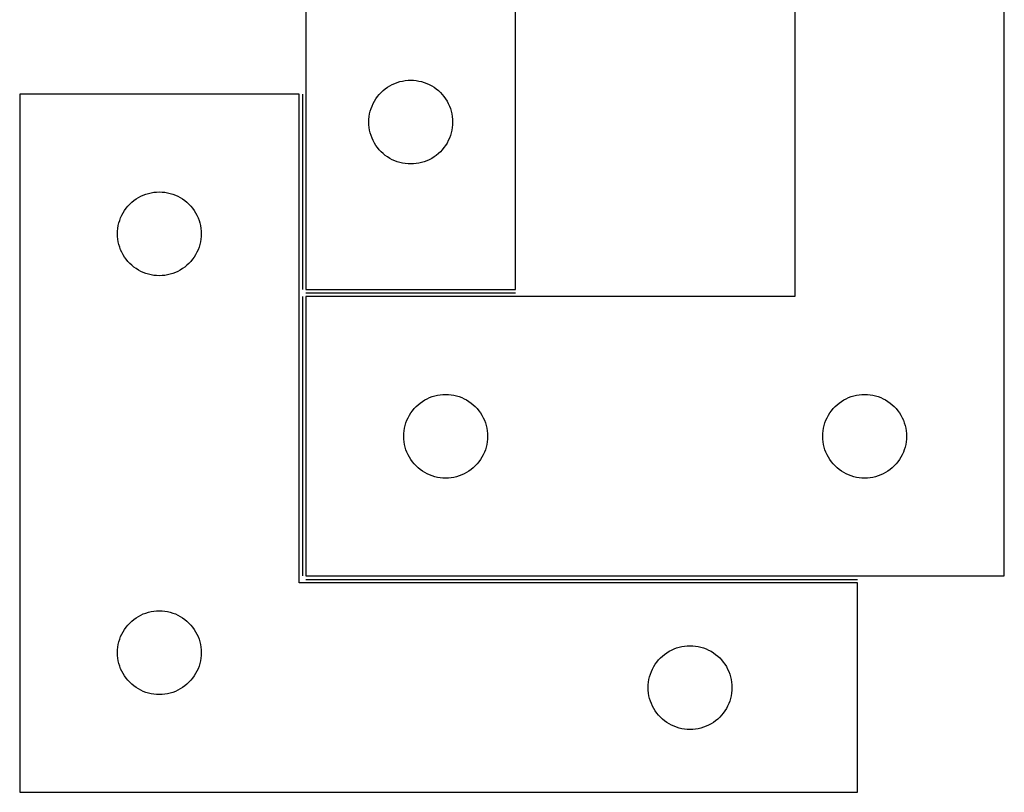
# Model space of a CAD drawing. Header units: millimetres. Extents: x 7 to 1239, y 7 to 1316.
# Tile 22 of 27: x 814 to 1026, y 785 to 951. Entities that reach past the tile are written whole.
import ezdxf

# ---------------------------------------------------------------- set-up
doc = ezdxf.new("R2010")
doc.units = ezdxf.units.MM
doc.layers.add('COMMON', color=5, linetype='CONTINUOUS', true_color=0x0000ff)
doc.layers.add('CUT', color=7, linetype='CONTINUOUS', true_color=0x000000)

msp = doc.modelspace()

# ---------------------------------------------------------------- linework, layer by layer
at = {"layer": 'COMMON'}
for p, q in [((875.23216, 934.946366), (875.23216, 892.946378)), ((875.23216, 891.446372), (875.23216, 831.446372)), ((920.982166, 892.196378), (875.982166, 892.196378)), ((875.982166, 830.696366), (994.48216, 830.696366))]:
    msp.add_line(p, q, dxfattribs=at)
at = {"layer": 'CUT'}
for p, q in [((875.982166, 1072.946378), (875.982166, 892.946378)), ((920.982166, 892.946378), (920.982166, 1012.946378)), ((980.982166, 1011.446372), (980.982166, 891.446372)), ((1025.982166, 831.446372), (1025.982166, 1011.446372)), ((893.982166, 936.740607), (894.501568, 937.018233)), ((894.501568, 937.018233), (895.038015, 937.261294)), ((895.038015, 937.261294), (895.589211, 937.468749)), ((895.589211, 937.468749), (896.152795, 937.63971)), ((896.152795, 937.63971), (896.726353, 937.773446)), ((896.726353, 937.773446), (897.30743, 937.869382)), ((897.30743, 937.869382), (897.893538, 937.927108)), ((897.893538, 937.927108), (898.482166, 937.946378)), ((898.482166, 937.946378), (899.070794, 937.927108)), ((899.070794, 937.927108), (899.656902, 937.869382)), ((899.656902, 937.869382), (900.237979, 937.773446)), ((900.237979, 937.773446), (900.811537, 937.63971)), ((900.811537, 937.63971), (901.375121, 937.468749)), ((901.375121, 937.468749), (901.926317, 937.261294)), ((901.926317, 937.261294), (902.462764, 937.018233)), ((902.462764, 937.018233), (902.982166, 936.740607)), ((874.48216, 934.946366), (814.48216, 934.946366)), ((814.48216, 934.946366), (814.48216, 784.946366)), ((874.48216, 829.946366), (874.48216, 934.946366)), ((891.341986, 934.425231), (891.715608, 934.88049)), ((891.715608, 934.88049), (892.118205, 935.310339)), ((892.118205, 935.310339), (892.548054, 935.712936)), ((892.548054, 935.712936), (893.003313, 936.086558)), ((893.003313, 936.086558), (893.482034, 936.429605)), ((893.482034, 936.429605), (893.982166, 936.740607)), ((902.982166, 936.740607), (903.482298, 936.429605)), ((903.482298, 936.429605), (903.961019, 936.086558)), ((903.961019, 936.086558), (904.416278, 935.712936)), ((904.416278, 935.712936), (904.846127, 935.310339)), ((904.846127, 935.310339), (905.248724, 934.88049)), ((905.248724, 934.88049), (905.622346, 934.425231)), ((890.16725, 932.390529), (890.410311, 932.926976)), ((890.410311, 932.926976), (890.687937, 933.446378)), ((890.687937, 933.446378), (890.998939, 933.94651)), ((890.998939, 933.94651), (891.341986, 934.425231)), ((905.622346, 934.425231), (905.965393, 933.94651)), ((905.965393, 933.94651), (906.276395, 933.446378)), ((906.276395, 933.446378), (906.554021, 932.926976)), ((906.554021, 932.926976), (906.797082, 932.390529)), ((889.559162, 930.121114), (889.655098, 930.702191)), ((889.655098, 930.702191), (889.788834, 931.275749)), ((889.788834, 931.275749), (889.959795, 931.839333)), ((889.959795, 931.839333), (890.16725, 932.390529)), ((906.797082, 932.390529), (907.004537, 931.839333)), ((907.004537, 931.839333), (907.175498, 931.275749)), ((907.175498, 931.275749), (907.309234, 930.702191)), ((907.309234, 930.702191), (907.40517, 930.121114)), ((889.482166, 928.946378), (889.501436, 929.535006)), ((889.501436, 928.35775), (889.482166, 928.946378)), ((889.501436, 929.535006), (889.559162, 930.121114)), ((907.40517, 930.121114), (907.462896, 929.535006)), ((907.462896, 929.535006), (907.482166, 928.946378)), ((907.482166, 928.946378), (907.462896, 928.35775)), ((889.559162, 927.771642), (889.501436, 928.35775)), ((889.655098, 927.190565), (889.559162, 927.771642)), ((889.788834, 926.617007), (889.655098, 927.190565)), ((889.959795, 926.053423), (889.788834, 926.617007)), ((907.175498, 926.617007), (907.004537, 926.053423)), ((907.309234, 927.190565), (907.175498, 926.617007)), ((907.40517, 927.771642), (907.309234, 927.190565)), ((907.462896, 928.35775), (907.40517, 927.771642)), ((890.16725, 925.502227), (889.959795, 926.053423)), ((890.410311, 924.96578), (890.16725, 925.502227)), ((890.687937, 924.446378), (890.410311, 924.96578)), ((890.998939, 923.946246), (890.687937, 924.446378)), ((906.276395, 924.446378), (905.965393, 923.946246)), ((906.554021, 924.96578), (906.276395, 924.446378)), ((906.797082, 925.502227), (906.554021, 924.96578)), ((907.004537, 926.053423), (906.797082, 925.502227)), ((891.341986, 923.467525), (890.998939, 923.946246)), ((891.715608, 923.012266), (891.341986, 923.467525)), ((892.118205, 922.582417), (891.715608, 923.012266)), ((892.548054, 922.17982), (892.118205, 922.582417)), ((893.003313, 921.806198), (892.548054, 922.17982)), ((904.416278, 922.17982), (903.961019, 921.806198)), ((904.846127, 922.582417), (904.416278, 922.17982)), ((905.248724, 923.012266), (904.846127, 922.582417)), ((905.622346, 923.467525), (905.248724, 923.012266)), ((905.965393, 923.946246), (905.622346, 923.467525)), ((893.482034, 921.463151), (893.003313, 921.806198)), ((893.982166, 921.152149), (893.482034, 921.463151)), ((894.501568, 920.874523), (893.982166, 921.152149)), ((895.038015, 920.631462), (894.501568, 920.874523)), ((895.589211, 920.424007), (895.038015, 920.631462)), ((896.152795, 920.253046), (895.589211, 920.424007)), ((896.726353, 920.11931), (896.152795, 920.253046)), ((897.30743, 920.023374), (896.726353, 920.11931)), ((900.237979, 920.11931), (899.656902, 920.023374)), ((900.811537, 920.253046), (900.237979, 920.11931)), ((901.375121, 920.424007), (900.811537, 920.253046)), ((901.926317, 920.631462), (901.375121, 920.424007)), ((902.462764, 920.874523), (901.926317, 920.631462)), ((902.982166, 921.152149), (902.462764, 920.874523)), ((903.482298, 921.463151), (902.982166, 921.152149)), ((903.961019, 921.806198), (903.482298, 921.463151)), ((897.893538, 919.965648), (897.30743, 920.023374)), ((898.482166, 919.946378), (897.893538, 919.965648)), ((899.070794, 919.965648), (898.482166, 919.946378)), ((899.656902, 920.023374), (899.070794, 919.965648)), ((842.152789, 913.639698), (842.726347, 913.773434)), ((842.726347, 913.773434), (843.307424, 913.86937)), ((843.307424, 913.86937), (843.893532, 913.927096)), ((843.893532, 913.927096), (844.48216, 913.946366)), ((844.48216, 913.946366), (845.070788, 913.927096)), ((845.070788, 913.927096), (845.656896, 913.86937)), ((845.656896, 913.86937), (846.237973, 913.773434)), ((846.237973, 913.773434), (846.811531, 913.639698)), ((838.118199, 911.310327), (838.548048, 911.712924)), ((838.548048, 911.712924), (839.003307, 912.086546)), ((839.003307, 912.086546), (839.482028, 912.429593)), ((839.482028, 912.429593), (839.98216, 912.740595)), ((839.98216, 912.740595), (840.501562, 913.018221)), ((840.501562, 913.018221), (841.038009, 913.261282)), ((841.038009, 913.261282), (841.589205, 913.468737)), ((841.589205, 913.468737), (842.152789, 913.639698)), ((846.811531, 913.639698), (847.375115, 913.468737)), ((847.375115, 913.468737), (847.926311, 913.261282)), ((847.926311, 913.261282), (848.462758, 913.018221)), ((848.462758, 913.018221), (848.98216, 912.740595)), ((848.98216, 912.740595), (849.482292, 912.429593)), ((849.482292, 912.429593), (849.961013, 912.086546)), ((849.961013, 912.086546), (850.416272, 911.712924)), ((850.416272, 911.712924), (850.846121, 911.310327)), ((836.687931, 909.446366), (836.998933, 909.946498)), ((836.998933, 909.946498), (837.34198, 910.425219)), ((837.34198, 910.425219), (837.715602, 910.880478)), ((837.715602, 910.880478), (838.118199, 911.310327)), ((850.846121, 911.310327), (851.248718, 910.880478)), ((851.248718, 910.880478), (851.62234, 910.425219)), ((851.62234, 910.425219), (851.965387, 909.946498)), ((851.965387, 909.946498), (852.276389, 909.446366)), ((835.788828, 907.275737), (835.959789, 907.839321)), ((835.959789, 907.839321), (836.167244, 908.390517)), ((836.167244, 908.390517), (836.410305, 908.926964)), ((836.410305, 908.926964), (836.687931, 909.446366)), ((852.276389, 909.446366), (852.554015, 908.926964)), ((852.554015, 908.926964), (852.797076, 908.390517)), ((852.797076, 908.390517), (853.004531, 907.839321)), ((853.004531, 907.839321), (853.175492, 907.275737)), ((835.48216, 904.946366), (835.50143, 905.534994)), ((835.50143, 905.534994), (835.559156, 906.121102)), ((835.559156, 906.121102), (835.655092, 906.702179)), ((835.655092, 906.702179), (835.788828, 907.275737)), ((853.175492, 907.275737), (853.309228, 906.702179)), ((853.309228, 906.702179), (853.405164, 906.121102)), ((853.405164, 906.121102), (853.46289, 905.534994)), ((853.46289, 905.534994), (853.48216, 904.946366)), ((835.50143, 904.357738), (835.48216, 904.946366)), ((835.559156, 903.77163), (835.50143, 904.357738)), ((835.655092, 903.190553), (835.559156, 903.77163)), ((835.788828, 902.616995), (835.655092, 903.190553)), ((853.309228, 903.190553), (853.175492, 902.616995)), ((853.405164, 903.77163), (853.309228, 903.190553)), ((853.46289, 904.357738), (853.405164, 903.77163)), ((853.48216, 904.946366), (853.46289, 904.357738)), ((835.959789, 902.053411), (835.788828, 902.616995)), ((836.167244, 901.502215), (835.959789, 902.053411)), ((836.410305, 900.965768), (836.167244, 901.502215)), ((852.797076, 901.502215), (852.554015, 900.965768)), ((853.004531, 902.053411), (852.797076, 901.502215)), ((853.175492, 902.616995), (853.004531, 902.053411)), ((836.687931, 900.446366), (836.410305, 900.965768)), ((836.998933, 899.946234), (836.687931, 900.446366)), ((837.34198, 899.467513), (836.998933, 899.946234)), ((837.715602, 899.012254), (837.34198, 899.467513)), ((838.118199, 898.582405), (837.715602, 899.012254)), ((851.248718, 899.012254), (850.846121, 898.582405)), ((851.62234, 899.467513), (851.248718, 899.012254)), ((851.965387, 899.946234), (851.62234, 899.467513)), ((852.276389, 900.446366), (851.965387, 899.946234)), ((852.554015, 900.965768), (852.276389, 900.446366)), ((838.548048, 898.179808), (838.118199, 898.582405)), ((839.003307, 897.806186), (838.548048, 898.179808)), ((839.482028, 897.463139), (839.003307, 897.806186)), ((839.98216, 897.152137), (839.482028, 897.463139)), ((840.501562, 896.874511), (839.98216, 897.152137)), ((841.038009, 896.63145), (840.501562, 896.874511)), ((848.462758, 896.874511), (847.926311, 896.63145)), ((848.98216, 897.152137), (848.462758, 896.874511)), ((849.482292, 897.463139), (848.98216, 897.152137)), ((849.961013, 897.806186), (849.482292, 897.463139)), ((850.416272, 898.179808), (849.961013, 897.806186)), ((850.846121, 898.582405), (850.416272, 898.179808)), ((841.589205, 896.423995), (841.038009, 896.63145)), ((842.152789, 896.253034), (841.589205, 896.423995)), ((842.726347, 896.119298), (842.152789, 896.253034)), ((843.307424, 896.023362), (842.726347, 896.119298)), ((843.893532, 895.965636), (843.307424, 896.023362)), ((844.48216, 895.946366), (843.893532, 895.965636)), ((845.070788, 895.965636), (844.48216, 895.946366)), ((845.656896, 896.023362), (845.070788, 895.965636)), ((846.237973, 896.119298), (845.656896, 896.023362)), ((846.811531, 896.253034), (846.237973, 896.119298)), ((847.375115, 896.423995), (846.811531, 896.253034)), ((847.926311, 896.63145), (847.375115, 896.423995)), ((875.982166, 892.946378), (920.982166, 892.946378)), ((980.982166, 891.446372), (875.982166, 891.446372)), ((875.982166, 891.446372), (875.982166, 831.446372)), ((901.482166, 869.240601), (902.001568, 869.518227)), ((902.001568, 869.518227), (902.538015, 869.761288)), ((902.538015, 869.761288), (903.089211, 869.968743)), ((903.089211, 869.968743), (903.652795, 870.139704)), ((903.652795, 870.139704), (904.226353, 870.27344)), ((904.226353, 870.27344), (904.80743, 870.369376)), ((904.80743, 870.369376), (905.393538, 870.427102)), ((905.393538, 870.427102), (905.982166, 870.446372)), ((905.982166, 870.446372), (906.570794, 870.427102)), ((906.570794, 870.427102), (907.156902, 870.369376)), ((907.156902, 870.369376), (907.737979, 870.27344)), ((907.737979, 870.27344), (908.311537, 870.139704)), ((908.311537, 870.139704), (908.875121, 869.968743)), ((908.875121, 869.968743), (909.426317, 869.761288)), ((909.426317, 869.761288), (909.962764, 869.518227)), ((909.962764, 869.518227), (910.482166, 869.240601)), ((991.482166, 869.240601), (992.001568, 869.518227)), ((992.001568, 869.518227), (992.538015, 869.761288)), ((992.538015, 869.761288), (993.089211, 869.968743)), ((993.089211, 869.968743), (993.652795, 870.139704)), ((993.652795, 870.139704), (994.226353, 870.27344)), ((994.226353, 870.27344), (994.80743, 870.369376)), ((994.80743, 870.369376), (995.393538, 870.427102)), ((995.393538, 870.427102), (995.982166, 870.446372)), ((995.982166, 870.446372), (996.570794, 870.427102)), ((996.570794, 870.427102), (997.156902, 870.369376)), ((997.156902, 870.369376), (997.737979, 870.27344)), ((997.737979, 870.27344), (998.311537, 870.139704)), ((998.311537, 870.139704), (998.875121, 869.968743)), ((998.875121, 869.968743), (999.426317, 869.761288)), ((999.426317, 869.761288), (999.962764, 869.518227)), ((999.962764, 869.518227), (1000.482166, 869.240601)), ((898.841986, 866.925225), (899.215608, 867.380484)), ((899.215608, 867.380484), (899.618205, 867.810333)), ((899.618205, 867.810333), (900.048054, 868.21293)), ((900.048054, 868.21293), (900.503313, 868.586552)), ((900.503313, 868.586552), (900.982034, 868.929599)), ((900.982034, 868.929599), (901.482166, 869.240601)), ((910.482166, 869.240601), (910.982298, 868.929599)), ((910.982298, 868.929599), (911.461019, 868.586552)), ((911.461019, 868.586552), (911.916278, 868.21293)), ((911.916278, 868.21293), (912.346127, 867.810333)), ((912.346127, 867.810333), (912.748724, 867.380484)), ((912.748724, 867.380484), (913.122346, 866.925225)), ((988.841986, 866.925225), (989.215608, 867.380484)), ((989.215608, 867.380484), (989.618205, 867.810333)), ((989.618205, 867.810333), (990.048054, 868.21293)), ((990.048054, 868.21293), (990.503313, 868.586552)), ((990.503313, 868.586552), (990.982034, 868.929599)), ((990.982034, 868.929599), (991.482166, 869.240601)), ((1000.482166, 869.240601), (1000.982298, 868.929599)), ((1000.982298, 868.929599), (1001.461019, 868.586552)), ((1001.461019, 868.586552), (1001.916278, 868.21293)), ((1001.916278, 868.21293), (1002.346127, 867.810333)), ((1002.346127, 867.810333), (1002.748724, 867.380484)), ((1002.748724, 867.380484), (1003.122346, 866.925225)), ((897.66725, 864.890523), (897.910311, 865.42697)), ((897.910311, 865.42697), (898.187937, 865.946372)), ((898.187937, 865.946372), (898.498939, 866.446504)), ((898.498939, 866.446504), (898.841986, 866.925225)), ((913.122346, 866.925225), (913.465393, 866.446504)), ((913.465393, 866.446504), (913.776395, 865.946372)), ((913.776395, 865.946372), (914.054021, 865.42697)), ((914.054021, 865.42697), (914.297082, 864.890523)), ((987.66725, 864.890523), (987.910311, 865.42697)), ((987.910311, 865.42697), (988.187937, 865.946372)), ((988.187937, 865.946372), (988.498939, 866.446504)), ((988.498939, 866.446504), (988.841986, 866.925225)), ((1003.122346, 866.925225), (1003.465393, 866.446504)), ((1003.465393, 866.446504), (1003.776395, 865.946372)), ((1003.776395, 865.946372), (1004.054021, 865.42697)), ((1004.054021, 865.42697), (1004.297082, 864.890523)), ((897.059162, 862.621108), (897.155098, 863.202185)), ((897.155098, 863.202185), (897.288834, 863.775743)), ((897.288834, 863.775743), (897.459795, 864.339327)), ((897.459795, 864.339327), (897.66725, 864.890523)), ((914.297082, 864.890523), (914.504537, 864.339327)), ((914.504537, 864.339327), (914.675498, 863.775743)), ((914.675498, 863.775743), (914.809234, 863.202185)), ((914.809234, 863.202185), (914.90517, 862.621108)), ((987.059162, 862.621108), (987.155098, 863.202185)), ((987.155098, 863.202185), (987.288834, 863.775743)), ((987.288834, 863.775743), (987.459795, 864.339327)), ((987.459795, 864.339327), (987.66725, 864.890523)), ((1004.297082, 864.890523), (1004.504537, 864.339327)), ((1004.504537, 864.339327), (1004.675498, 863.775743)), ((1004.675498, 863.775743), (1004.809234, 863.202185)), ((1004.809234, 863.202185), (1004.90517, 862.621108)), ((896.982166, 861.446372), (897.001436, 862.035)), ((897.001436, 860.857744), (896.982166, 861.446372)), ((897.001436, 862.035), (897.059162, 862.621108)), ((897.059162, 860.271636), (897.001436, 860.857744)), ((914.90517, 862.621108), (914.962896, 862.035)), ((914.962896, 860.857744), (914.90517, 860.271636)), ((914.962896, 862.035), (914.982166, 861.446372)), ((914.982166, 861.446372), (914.962896, 860.857744)), ((986.982166, 861.446372), (987.001436, 862.035)), ((987.001436, 860.857744), (986.982166, 861.446372)), ((987.001436, 862.035), (987.059162, 862.621108)), ((987.059162, 860.271636), (987.001436, 860.857744)), ((1004.90517, 862.621108), (1004.962896, 862.035)), ((1004.962896, 860.857744), (1004.90517, 860.271636)), ((1004.962896, 862.035), (1004.982166, 861.446372)), ((1004.982166, 861.446372), (1004.962896, 860.857744)), ((897.155098, 859.690559), (897.059162, 860.271636)), ((897.288834, 859.117001), (897.155098, 859.690559)), ((897.459795, 858.553417), (897.288834, 859.117001)), ((914.675498, 859.117001), (914.504537, 858.553417)), ((914.809234, 859.690559), (914.675498, 859.117001)), ((914.90517, 860.271636), (914.809234, 859.690559)), ((987.155098, 859.690559), (987.059162, 860.271636)), ((987.288834, 859.117001), (987.155098, 859.690559)), ((987.459795, 858.553417), (987.288834, 859.117001)), ((1004.675498, 859.117001), (1004.504537, 858.553417)), ((1004.809234, 859.690559), (1004.675498, 859.117001)), ((1004.90517, 860.271636), (1004.809234, 859.690559)), ((897.66725, 858.002221), (897.459795, 858.553417)), ((897.910311, 857.465774), (897.66725, 858.002221)), ((898.187937, 856.946372), (897.910311, 857.465774)), ((898.498939, 856.44624), (898.187937, 856.946372)), ((913.776395, 856.946372), (913.465393, 856.44624)), ((914.054021, 857.465774), (913.776395, 856.946372)), ((914.297082, 858.002221), (914.054021, 857.465774)), ((914.504537, 858.553417), (914.297082, 858.002221)), ((987.66725, 858.002221), (987.459795, 858.553417)), ((987.910311, 857.465774), (987.66725, 858.002221)), ((988.187937, 856.946372), (987.910311, 857.465774)), ((988.498939, 856.44624), (988.187937, 856.946372)), ((1003.776395, 856.946372), (1003.465393, 856.44624)), ((1004.054021, 857.465774), (1003.776395, 856.946372)), ((1004.297082, 858.002221), (1004.054021, 857.465774)), ((1004.504537, 858.553417), (1004.297082, 858.002221)), ((898.841986, 855.967519), (898.498939, 856.44624)), ((899.215608, 855.51226), (898.841986, 855.967519)), ((899.618205, 855.082411), (899.215608, 855.51226)), ((900.048054, 854.679814), (899.618205, 855.082411)), ((900.503313, 854.306192), (900.048054, 854.679814)), ((911.916278, 854.679814), (911.461019, 854.306192)), ((912.346127, 855.082411), (911.916278, 854.679814)), ((912.748724, 855.51226), (912.346127, 855.082411)), ((913.122346, 855.967519), (912.748724, 855.51226)), ((913.465393, 856.44624), (913.122346, 855.967519)), ((988.841986, 855.967519), (988.498939, 856.44624)), ((989.215608, 855.51226), (988.841986, 855.967519)), ((989.618205, 855.082411), (989.215608, 855.51226)), ((990.048054, 854.679814), (989.618205, 855.082411)), ((990.503313, 854.306192), (990.048054, 854.679814)), ((1001.916278, 854.679814), (1001.461019, 854.306192)), ((1002.346127, 855.082411), (1001.916278, 854.679814)), ((1002.748724, 855.51226), (1002.346127, 855.082411)), ((1003.122346, 855.967519), (1002.748724, 855.51226)), ((1003.465393, 856.44624), (1003.122346, 855.967519)), ((900.982034, 853.963145), (900.503313, 854.306192)), ((901.482166, 853.652143), (900.982034, 853.963145)), ((902.001568, 853.374517), (901.482166, 853.652143)), ((902.538015, 853.131456), (902.001568, 853.374517)), ((903.089211, 852.924001), (902.538015, 853.131456)), ((903.652795, 852.75304), (903.089211, 852.924001)), ((904.226353, 852.619304), (903.652795, 852.75304)), ((904.80743, 852.523368), (904.226353, 852.619304)), ((905.393538, 852.465642), (904.80743, 852.523368)), ((905.982166, 852.446372), (905.393538, 852.465642)), ((906.570794, 852.465642), (905.982166, 852.446372)), ((907.156902, 852.523368), (906.570794, 852.465642)), ((907.737979, 852.619304), (907.156902, 852.523368)), ((908.311537, 852.75304), (907.737979, 852.619304)), ((908.875121, 852.924001), (908.311537, 852.75304)), ((909.426317, 853.131456), (908.875121, 852.924001)), ((909.962764, 853.374517), (909.426317, 853.131456)), ((910.482166, 853.652143), (909.962764, 853.374517)), ((910.982298, 853.963145), (910.482166, 853.652143)), ((911.461019, 854.306192), (910.982298, 853.963145)), ((990.982034, 853.963145), (990.503313, 854.306192)), ((991.482166, 853.652143), (990.982034, 853.963145)), ((992.001568, 853.374517), (991.482166, 853.652143)), ((992.538015, 853.131456), (992.001568, 853.374517)), ((993.089211, 852.924001), (992.538015, 853.131456)), ((993.652795, 852.75304), (993.089211, 852.924001)), ((994.226353, 852.619304), (993.652795, 852.75304)), ((994.80743, 852.523368), (994.226353, 852.619304)), ((995.393538, 852.465642), (994.80743, 852.523368)), ((995.982166, 852.446372), (995.393538, 852.465642)), ((996.570794, 852.465642), (995.982166, 852.446372)), ((997.156902, 852.523368), (996.570794, 852.465642)), ((997.737979, 852.619304), (997.156902, 852.523368)), ((998.311537, 852.75304), (997.737979, 852.619304)), ((998.875121, 852.924001), (998.311537, 852.75304)), ((999.426317, 853.131456), (998.875121, 852.924001)), ((999.962764, 853.374517), (999.426317, 853.131456)), ((1000.482166, 853.652143), (999.962764, 853.374517)), ((1000.982298, 853.963145), (1000.482166, 853.652143)), ((1001.461019, 854.306192), (1000.982298, 853.963145)), ((875.982166, 831.446372), (1025.982166, 831.446372)), ((994.48216, 829.946366), (874.48216, 829.946366)), ((994.48216, 784.946366), (994.48216, 829.946366)), ((839.482028, 822.429593), (839.98216, 822.740595)), ((839.98216, 822.740595), (840.501562, 823.018221)), ((840.501562, 823.018221), (841.038009, 823.261282)), ((841.038009, 823.261282), (841.589205, 823.468737)), ((841.589205, 823.468737), (842.152789, 823.639698)), ((842.152789, 823.639698), (842.726347, 823.773434)), ((842.726347, 823.773434), (843.307424, 823.86937)), ((843.307424, 823.86937), (843.893532, 823.927096)), ((843.893532, 823.927096), (844.48216, 823.946366)), ((844.48216, 823.946366), (845.070788, 823.927096)), ((845.070788, 823.927096), (845.656896, 823.86937)), ((845.656896, 823.86937), (846.237973, 823.773434)), ((846.237973, 823.773434), (846.811531, 823.639698)), ((846.811531, 823.639698), (847.375115, 823.468737)), ((847.375115, 823.468737), (847.926311, 823.261282)), ((847.926311, 823.261282), (848.462758, 823.018221)), ((848.462758, 823.018221), (848.98216, 822.740595)), ((848.98216, 822.740595), (849.482292, 822.429593)), ((837.34198, 820.425219), (837.715602, 820.880478)), ((837.715602, 820.880478), (838.118199, 821.310327)), ((838.118199, 821.310327), (838.548048, 821.712924)), ((838.548048, 821.712924), (839.003307, 822.086546)), ((839.003307, 822.086546), (839.482028, 822.429593)), ((849.482292, 822.429593), (849.961013, 822.086546)), ((849.961013, 822.086546), (850.416272, 821.712924)), ((850.416272, 821.712924), (850.846121, 821.310327)), ((850.846121, 821.310327), (851.248718, 820.880478)), ((851.248718, 820.880478), (851.62234, 820.425219)), ((836.167244, 818.390517), (836.410305, 818.926964)), ((836.410305, 818.926964), (836.687931, 819.446366)), ((836.687931, 819.446366), (836.998933, 819.946498)), ((836.998933, 819.946498), (837.34198, 820.425219)), ((851.62234, 820.425219), (851.965387, 819.946498)), ((851.965387, 819.946498), (852.276389, 819.446366)), ((852.276389, 819.446366), (852.554015, 818.926964)), ((852.554015, 818.926964), (852.797076, 818.390517)), ((835.559156, 816.121102), (835.655092, 816.702179)), ((835.655092, 816.702179), (835.788828, 817.275737)), ((835.788828, 817.275737), (835.959789, 817.839321)), ((835.959789, 817.839321), (836.167244, 818.390517)), ((852.797076, 818.390517), (853.004531, 817.839321)), ((853.004531, 817.839321), (853.175492, 817.275737)), ((853.175492, 817.275737), (853.309228, 816.702179)), ((853.309228, 816.702179), (853.405164, 816.121102)), ((957.307424, 816.36937), (957.893532, 816.427096)), ((957.893532, 816.427096), (958.48216, 816.446366)), ((958.48216, 816.446366), (959.070788, 816.427096)), ((959.070788, 816.427096), (959.656896, 816.36937)), ((835.48216, 814.946366), (835.50143, 815.534994)), ((835.50143, 814.357738), (835.48216, 814.946366)), ((835.50143, 815.534994), (835.559156, 816.121102)), ((835.559156, 813.77163), (835.50143, 814.357738)), ((853.405164, 816.121102), (853.46289, 815.534994)), ((853.46289, 814.357738), (853.405164, 813.77163)), ((853.46289, 815.534994), (853.48216, 814.946366)), ((853.48216, 814.946366), (853.46289, 814.357738)), ((952.548048, 814.212924), (953.003307, 814.586546)), ((953.003307, 814.586546), (953.482028, 814.929593)), ((953.482028, 814.929593), (953.98216, 815.240595)), ((953.98216, 815.240595), (954.501562, 815.518221)), ((954.501562, 815.518221), (955.038009, 815.761282)), ((955.038009, 815.761282), (955.589205, 815.968737)), ((955.589205, 815.968737), (956.152789, 816.139698)), ((956.152789, 816.139698), (956.726347, 816.273434)), ((956.726347, 816.273434), (957.307424, 816.36937)), ((959.656896, 816.36937), (960.237973, 816.273434)), ((960.237973, 816.273434), (960.811531, 816.139698)), ((960.811531, 816.139698), (961.375115, 815.968737)), ((961.375115, 815.968737), (961.926311, 815.761282)), ((961.926311, 815.761282), (962.462758, 815.518221)), ((962.462758, 815.518221), (962.98216, 815.240595)), ((962.98216, 815.240595), (963.482292, 814.929593)), ((963.482292, 814.929593), (963.961013, 814.586546)), ((963.961013, 814.586546), (964.416272, 814.212924)), ((835.655092, 813.190553), (835.559156, 813.77163)), ((835.788828, 812.616995), (835.655092, 813.190553)), ((835.959789, 812.053411), (835.788828, 812.616995)), ((853.175492, 812.616995), (853.004531, 812.053411)), ((853.309228, 813.190553), (853.175492, 812.616995)), ((853.405164, 813.77163), (853.309228, 813.190553)), ((950.687931, 811.946366), (950.998933, 812.446498)), ((950.998933, 812.446498), (951.34198, 812.925219)), ((951.34198, 812.925219), (951.715602, 813.380478)), ((951.715602, 813.380478), (952.118199, 813.810327)), ((952.118199, 813.810327), (952.548048, 814.212924)), ((964.416272, 814.212924), (964.846121, 813.810327)), ((964.846121, 813.810327), (965.248718, 813.380478)), ((965.248718, 813.380478), (965.62234, 812.925219)), ((965.62234, 812.925219), (965.965387, 812.446498)), ((965.965387, 812.446498), (966.276389, 811.946366)), ((836.167244, 811.502215), (835.959789, 812.053411)), ((836.410305, 810.965768), (836.167244, 811.502215)), ((836.687931, 810.446366), (836.410305, 810.965768)), ((836.998933, 809.946234), (836.687931, 810.446366)), ((852.276389, 810.446366), (851.965387, 809.946234)), ((852.554015, 810.965768), (852.276389, 810.446366)), ((852.797076, 811.502215), (852.554015, 810.965768)), ((853.004531, 812.053411), (852.797076, 811.502215)), ((949.788828, 809.775737), (949.959789, 810.339321)), ((949.959789, 810.339321), (950.167244, 810.890517)), ((950.167244, 810.890517), (950.410305, 811.426964)), ((950.410305, 811.426964), (950.687931, 811.946366)), ((966.276389, 811.946366), (966.554015, 811.426964)), ((966.554015, 811.426964), (966.797076, 810.890517)), ((966.797076, 810.890517), (967.004531, 810.339321)), ((967.004531, 810.339321), (967.175492, 809.775737)), ((837.34198, 809.467513), (836.998933, 809.946234)), ((837.715602, 809.012254), (837.34198, 809.467513)), ((838.118199, 808.582405), (837.715602, 809.012254)), ((838.548048, 808.179808), (838.118199, 808.582405)), ((839.003307, 807.806186), (838.548048, 808.179808)), ((850.416272, 808.179808), (849.961013, 807.806186)), ((850.846121, 808.582405), (850.416272, 808.179808)), ((851.248718, 809.012254), (850.846121, 808.582405)), ((851.62234, 809.467513), (851.248718, 809.012254)), ((851.965387, 809.946234), (851.62234, 809.467513)), ((949.48216, 807.446366), (949.50143, 808.034994)), ((949.50143, 808.034994), (949.559156, 808.621102)), ((949.559156, 808.621102), (949.655092, 809.202179)), ((949.655092, 809.202179), (949.788828, 809.775737)), ((967.175492, 809.775737), (967.309228, 809.202179)), ((967.309228, 809.202179), (967.405164, 808.621102)), ((967.405164, 808.621102), (967.46289, 808.034994)), ((967.46289, 808.034994), (967.48216, 807.446366)), ((839.482028, 807.463139), (839.003307, 807.806186)), ((839.98216, 807.152137), (839.482028, 807.463139)), ((840.501562, 806.874511), (839.98216, 807.152137)), ((841.038009, 806.63145), (840.501562, 806.874511)), ((841.589205, 806.423995), (841.038009, 806.63145)), ((842.152789, 806.253034), (841.589205, 806.423995)), ((842.726347, 806.119298), (842.152789, 806.253034)), ((843.307424, 806.023362), (842.726347, 806.119298)), ((843.893532, 805.965636), (843.307424, 806.023362)), ((844.48216, 805.946366), (843.893532, 805.965636)), ((845.070788, 805.965636), (844.48216, 805.946366)), ((845.656896, 806.023362), (845.070788, 805.965636)), ((846.237973, 806.119298), (845.656896, 806.023362)), ((846.811531, 806.253034), (846.237973, 806.119298)), ((847.375115, 806.423995), (846.811531, 806.253034)), ((847.926311, 806.63145), (847.375115, 806.423995)), ((848.462758, 806.874511), (847.926311, 806.63145)), ((848.98216, 807.152137), (848.462758, 806.874511)), ((849.482292, 807.463139), (848.98216, 807.152137)), ((849.961013, 807.806186), (849.482292, 807.463139)), ((949.50143, 806.857738), (949.48216, 807.446366)), ((949.559156, 806.27163), (949.50143, 806.857738)), ((949.655092, 805.690553), (949.559156, 806.27163)), ((967.405164, 806.27163), (967.309228, 805.690553)), ((967.46289, 806.857738), (967.405164, 806.27163)), ((967.48216, 807.446366), (967.46289, 806.857738)), ((949.788828, 805.116995), (949.655092, 805.690553)), ((949.959789, 804.553411), (949.788828, 805.116995)), ((950.167244, 804.002215), (949.959789, 804.553411)), ((950.410305, 803.465768), (950.167244, 804.002215)), ((966.797076, 804.002215), (966.554015, 803.465768)), ((967.004531, 804.553411), (966.797076, 804.002215)), ((967.175492, 805.116995), (967.004531, 804.553411)), ((967.309228, 805.690553), (967.175492, 805.116995)), ((950.687931, 802.946366), (950.410305, 803.465768)), ((950.998933, 802.446234), (950.687931, 802.946366)), ((951.34198, 801.967513), (950.998933, 802.446234)), ((951.715602, 801.512254), (951.34198, 801.967513)), ((965.62234, 801.967513), (965.248718, 801.512254)), ((965.965387, 802.446234), (965.62234, 801.967513)), ((966.276389, 802.946366), (965.965387, 802.446234)), ((966.554015, 803.465768), (966.276389, 802.946366)), ((952.118199, 801.082405), (951.715602, 801.512254)), ((952.548048, 800.679808), (952.118199, 801.082405)), ((953.003307, 800.306186), (952.548048, 800.679808)), ((953.482028, 799.963139), (953.003307, 800.306186)), ((953.98216, 799.652137), (953.482028, 799.963139)), ((954.501562, 799.374511), (953.98216, 799.652137)), ((962.98216, 799.652137), (962.462758, 799.374511)), ((963.482292, 799.963139), (962.98216, 799.652137)), ((963.961013, 800.306186), (963.482292, 799.963139)), ((964.416272, 800.679808), (963.961013, 800.306186)), ((964.846121, 801.082405), (964.416272, 800.679808)), ((965.248718, 801.512254), (964.846121, 801.082405)), ((955.038009, 799.13145), (954.501562, 799.374511)), ((955.589205, 798.923995), (955.038009, 799.13145)), ((956.152789, 798.753034), (955.589205, 798.923995)), ((956.726347, 798.619298), (956.152789, 798.753034)), ((957.307424, 798.523362), (956.726347, 798.619298)), ((957.893532, 798.465636), (957.307424, 798.523362)), ((958.48216, 798.446366), (957.893532, 798.465636)), ((959.070788, 798.465636), (958.48216, 798.446366)), ((959.656896, 798.523362), (959.070788, 798.465636)), ((960.237973, 798.619298), (959.656896, 798.523362)), ((960.811531, 798.753034), (960.237973, 798.619298)), ((961.375115, 798.923995), (960.811531, 798.753034)), ((961.926311, 799.13145), (961.375115, 798.923995)), ((962.462758, 799.374511), (961.926311, 799.13145)), ((814.48216, 784.946366), (994.48216, 784.946366))]:
    msp.add_line(p, q, dxfattribs=at)

doc.saveas('drawing.dxf')
